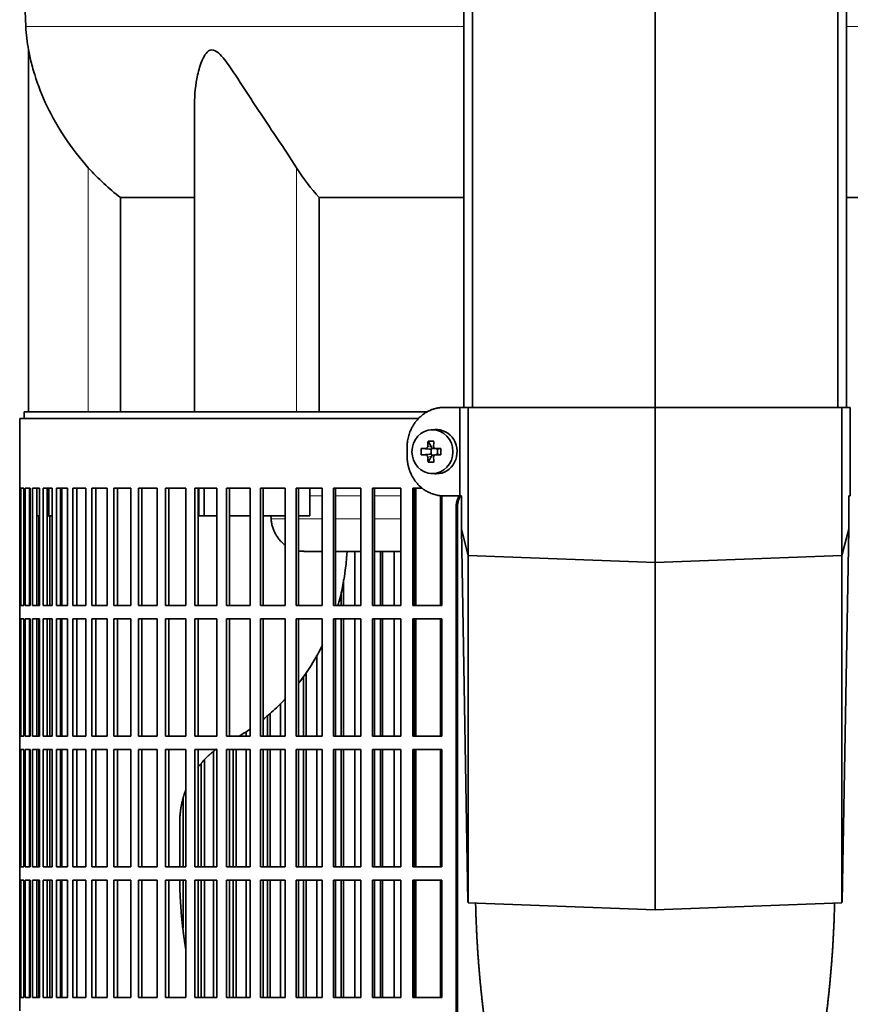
# Model space of a CAD drawing. Header units: millimetres. Extents: x 418 to 1310, y -1666 to 1543.
# Tile 12 of 26: x 425 to 613, y -47 to 176. Entities that reach past the tile are written whole.
import ezdxf

# ---------------------------------------------------------------- set-up
doc = ezdxf.new("R2010")
doc.units = ezdxf.units.MM
for name, color, linetype in [('M5X8_UNI7687', 7, 'Continuous'), ('MID_344-3', 7, 'Continuous'), ('VSI344-454_FILTR', 7, 'Continuous'), ('VSI344-454_SUPPO', 7, 'Continuous'), ('VSI344-454_TERMI', 7, 'Continuous'), ('VSI344_DIFFUSORE', 7, 'Continuous')]:
    doc.layers.add(name, color=color, linetype=linetype)

# ---------------------------------------------------------------- blocks, each defined once
blk = doc.blocks.new('SE')
at = {"layer": 'M5X8_UNI7687', "color": 7, "linetype": 'Continuous', "lineweight": 35}
for p, q in [((518.71, 83.08), (517.86, 83.01)), ((517.22, 80.43), (517.99, 79.13)), ((515.68, 78.79), (517.52, 78.63)), ((517.92, 77.53), (517.92, 78.66)), ((518.09, 78.84), (518.71, 78.84)), ((518.79, 78.83), (519.38, 78.63)), ((519.33, 78.65), (519.33, 77.54)), ((520.07, 78.79), (519.46, 78.63)), ((515.68, 77.4), (517.52, 77.56)), ((517.22, 75.76), (517.99, 77.06)), ((518.74, 77.34), (518.09, 77.34)), ((519.38, 77.56), (518.79, 77.36)), ((520.07, 77.4), (519.46, 77.56)), ((517.86, 73.18), (518.71, 73.11))]:
    blk.add_line(p, q, dxfattribs=at)
at = {"layer": 'M5X8_UNI7687', "color": 4, "linetype": 'Continuous', "lineweight": 9}
for p, q in [((517.52, 78.63), (516.67, 78.8)), ((517.13, 79.3), (517.99, 79.13)), ((518.94, 78.8), (519.46, 78.63)), ((516.67, 77.38), (517.52, 77.56)), ((517.99, 77.06), (517.13, 76.89)), ((519.46, 77.56), (518.94, 77.38))]:
    blk.add_line(p, q, dxfattribs=at)
at = {"layer": 'M5X8_UNI7687', "color": 7, "linetype": 'Continuous', "lineweight": 35}
for centre, radius, start, end in [((526.84, 78.09), 11.19, 176.4519, 183.5481), ((486.12, 78.09), 33.96, 358.8317, 1.1683)]:
    blk.add_arc(centre, radius, start, end, dxfattribs=at)
blk.add_ellipse((518.21, 78.09), major_axis=(0, -4.93), ratio=0.939693, dxfattribs=at)
for centre, major_axis, ratio, start_param, end_param in [((519.07, 78.09), (0, -5), 0.939693, 0, 3.218028), ((521.33, 78.09), (0, 10), 0.422618, 1.335108, 1.449667), ((520.43, 75.03), (-8.99, 2.22), 0.549436, -1.223909, -1.074217), ((521.04, 78.09), (0, 10), 0.258819, 1.335108, 1.449667), ((521.18, 77.94), (-9.99, 0.3), 0.0819, -1.099374, -0.984815), ((517.51, 79.13), (0.805, -0.118), 0.613124, 4.809424, 5.327625), ((517.68, 79.1), (0.03, -0.501), 0.939258, 0.461161, 0.987959), ((517.51, 79.13), (0.521, -0.505), 0.511875, 0.559691, 1.077892), ((521.18, 77.94), (-9.99, 0.3), 0.0819, -1.456192, -1.341632), ((519.46, 79.13), (0.052, 0.506), 0.51441, 3.025925, 3.331693), ((521.18, 78.25), (-9.99, -0.3), 0.0819, 0.984815, 1.099374), ((521.33, 78.09), (0, -10), 0.422618, -1.449667, -1.335108), ((520.43, 81.16), (-8.99, -2.22), 0.549436, 1.074217, 1.223909), ((517.51, 77.06), (0.805, 0.118), 0.613124, 0.95556, 1.473761), ((517.68, 77.09), (0.03, 0.501), 0.939258, 5.295226, 5.822024), ((517.51, 77.06), (0.521, 0.505), 0.511875, 5.205293, 5.723494), ((521.04, 78.09), (0, -10), 0.258819, -1.449667, -1.335108), ((521.18, 78.25), (-9.99, -0.3), 0.0819, 1.341632, 1.456192), ((519.46, 77.06), (0.052, -0.506), 0.51441, 2.951492, 3.25726), ((519.07, 78.09), (0, -5), 0.939693, 6.20675, 6.283185)]:
    blk.add_ellipse(centre, major_axis=major_axis, ratio=ratio, start_param=start_param, end_param=end_param, dxfattribs=at)
for points in [[(516.67, 78.8), (516.68, 78.81), (516.71, 78.81), (516.76, 78.82), (516.8, 78.83), (516.84, 78.84), (516.88, 78.86), (516.92, 78.89), (516.95, 78.92), (516.99, 78.95), (517.02, 78.99), (517.05, 79.03), (517.07, 79.07), (517.09, 79.11), (517.11, 79.16), (517.12, 79.2), (517.13, 79.25), (517.13, 79.29), (517.13, 79.3)], [(518.47, 79.3), (518.47, 79.29), (518.47, 79.25), (518.48, 79.2), (518.49, 79.16), (518.5, 79.11), (518.52, 79.07), (518.54, 79.03), (518.57, 78.99), (518.6, 78.95), (518.63, 78.92), (518.67, 78.89), (518.71, 78.86), (518.75, 78.84), (518.8, 78.83), (518.84, 78.82), (518.89, 78.81), (518.92, 78.81), (518.94, 78.8)], [(517.13, 76.89), (517.13, 76.9), (517.13, 76.94), (517.12, 76.99), (517.11, 77.03), (517.09, 77.08), (517.07, 77.12), (517.05, 77.16), (517.02, 77.2), (516.99, 77.24), (516.95, 77.27), (516.92, 77.3), (516.88, 77.33), (516.84, 77.35), (516.8, 77.36), (516.76, 77.37), (516.71, 77.38), (516.68, 77.38), (516.67, 77.38)], [(518.94, 77.38), (518.92, 77.38), (518.89, 77.38), (518.84, 77.37), (518.8, 77.36), (518.75, 77.35), (518.71, 77.33), (518.67, 77.3), (518.63, 77.27), (518.6, 77.24), (518.57, 77.2), (518.54, 77.16), (518.52, 77.12), (518.5, 77.08), (518.49, 77.03), (518.48, 76.99), (518.47, 76.94), (518.47, 76.9), (518.47, 76.89)]]:
    blk.add_open_spline(points, degree=3, dxfattribs=at)
at = {"layer": 'MID_344-3', "color": 7, "linetype": 'Continuous', "lineweight": 35}
for p, q in [((525.28, 750.09), (525.28, 88.09)), ((527.25, 88.09), (527.25, 750.09)), ((568.49, 88.09), (568.49, 750.09)), ((609.73, 88.09), (609.73, 750.09)), ((611.7, 750.09), (611.7, 88.09))]:
    blk.add_line(p, q, dxfattribs=at)
at = {"layer": 'VSI344-454_FILTR', "color": 7, "linetype": 'Continuous', "lineweight": 35}
for p, q in [((515.03, 85.59), (424.99, 85.59)), ((424.99, 85.59), (424.99, 69.84)), ((424.99, 69.84), (425.12, 69.84)), ((424.99, 43.34), (424.99, 69.84)), ((425.12, 43.34), (425.12, 69.84)), ((425.27, 69.84), (425.89, 69.84)), ((425.27, 43.34), (425.27, 69.84)), ((425.89, 43.34), (425.89, 69.84)), ((426.25, 69.84), (427.35, 69.84)), ((426.25, 43.34), (426.25, 69.84)), ((427.24, 43.34), (427.24, 69.84)), ((427.35, 43.34), (427.35, 69.84)), ((427.92, 69.84), (429.5, 69.84)), ((427.92, 43.34), (427.92, 69.84)), ((428.89, 43.34), (428.89, 69.84)), ((429.5, 43.34), (429.5, 69.84)), ((430.27, 69.84), (432.33, 69.84)), ((430.27, 43.34), (430.27, 69.84)), ((431.23, 43.34), (431.23, 69.84)), ((432.33, 43.34), (432.33, 69.84)), ((433.3, 69.84), (435.82, 69.84)), ((433.3, 43.34), (433.3, 69.84)), ((434.23, 43.34), (434.23, 69.84)), ((435.82, 43.34), (435.82, 69.84)), ((436.99, 69.84), (439.96, 69.84)), ((436.99, 43.34), (436.99, 69.84)), ((437.89, 43.34), (437.89, 69.84)), ((439.96, 43.34), (439.96, 69.84)), ((441.31, 69.84), (444.73, 69.84)), ((441.31, 43.34), (441.31, 69.84)), ((442.19, 43.34), (442.19, 69.84)), ((444.73, 43.34), (444.73, 69.84)), ((446.26, 69.84), (450.09, 69.84)), ((446.26, 43.34), (446.26, 69.84)), ((447.1, 43.34), (447.1, 69.84)), ((450.09, 43.34), (450.09, 69.84)), ((451.8, 69.84), (456.04, 69.84)), ((451.8, 43.34), (451.8, 69.84)), ((452.6, 43.34), (452.6, 69.84)), ((456.04, 43.34), (456.04, 69.84)), ((457.91, 69.84), (462.53, 69.84)), ((457.91, 43.34), (457.91, 69.84)), ((458.67, 43.34), (458.67, 69.84)), ((462.53, 43.34), (462.53, 69.84)), ((464.56, 69.84), (469.54, 69.84)), ((464.56, 43.34), (464.56, 69.84)), ((465.27, 43.34), (465.27, 69.84)), ((469.54, 43.34), (469.54, 69.84)), ((471.72, 69.84), (477.03, 69.84)), ((471.72, 43.34), (471.72, 69.84)), ((472.38, 43.34), (472.38, 69.84)), ((477.03, 43.34), (477.03, 69.84)), ((479.35, 69.84), (484.96, 69.84)), ((479.35, 43.34), (479.35, 69.84)), ((479.95, 43.34), (479.95, 69.84)), ((484.96, 43.34), (484.96, 69.84)), ((487.41, 69.84), (493.31, 69.84)), ((487.41, 43.34), (487.41, 69.84)), ((487.95, 43.34), (487.95, 69.84)), ((493.31, 43.34), (493.31, 69.84)), ((495.86, 69.84), (502.02, 69.84)), ((495.86, 43.34), (495.86, 69.84)), ((496.35, 43.34), (496.35, 69.84)), ((502.02, 43.34), (502.02, 69.84)), ((504.67, 69.84), (511.05, 69.84)), ((504.67, 43.34), (504.67, 69.84)), ((505.1, 43.34), (505.1, 69.84)), ((511.05, 43.34), (511.05, 69.84)), ((513.8, 69.84), (515.92, 69.84)), ((513.8, 43.34), (513.8, 69.84)), ((514.15, 43.34), (514.15, 69.84)), ((520.36, 43.34), (520.36, 68.15)), ((523.55, -205.41), (523.55, 65.59)), ((523.86, -205.41), (523.86, 65.59)), ((429.32, 43.34), (429.32, 63.59)), ((431.8, 43.34), (431.8, 63.59)), ((500.68, 43.34), (500.68, 55.59)), ((506.5, 43.34), (506.5, 55.59)), ((506.95, 43.34), (506.95, 55.59)), ((509.59, 43.34), (509.59, 55.59)), ((498.13, 43.34), (498.13, 49.23)), ((497.62, 43.34), (497.62, 46.47)), ((424.99, 43.34), (425.12, 43.34)), ((424.99, 43.34), (424.99, 40.34)), ((425.27, 43.34), (425.89, 43.34)), ((426.25, 43.34), (427.35, 43.34)), ((427.92, 43.34), (429.5, 43.34)), ((430.27, 43.34), (432.33, 43.34)), ((433.3, 43.34), (435.82, 43.34)), ((436.99, 43.34), (439.96, 43.34)), ((441.31, 43.34), (444.73, 43.34)), ((446.26, 43.34), (450.09, 43.34)), ((451.8, 43.34), (456.04, 43.34)), ((457.91, 43.34), (462.53, 43.34)), ((464.56, 43.34), (469.54, 43.34)), ((471.72, 43.34), (477.03, 43.34)), ((479.35, 43.34), (484.96, 43.34)), ((487.41, 43.34), (493.31, 43.34)), ((495.86, 43.34), (502.02, 43.34)), ((504.67, 43.34), (511.05, 43.34)), ((513.8, 43.34), (520.36, 43.34)), ((424.99, 40.34), (425.12, 40.34)), ((424.99, 13.84), (424.99, 40.34)), ((425.12, 13.84), (425.12, 40.34)), ((425.27, 40.34), (425.89, 40.34)), ((425.27, 13.84), (425.27, 40.34)), ((425.89, 13.84), (425.89, 40.34)), ((426.25, 40.34), (427.35, 40.34)), ((426.25, 13.84), (426.25, 40.34)), ((427.24, 13.84), (427.24, 40.34)), ((427.35, 13.84), (427.35, 40.34)), ((427.92, 40.34), (429.5, 40.34)), ((427.92, 13.84), (427.92, 40.34)), ((428.89, 13.84), (428.89, 40.34)), ((429.32, 13.84), (429.32, 40.34)), ((429.5, 13.84), (429.5, 40.34)), ((430.27, 40.34), (432.33, 40.34)), ((430.27, 13.84), (430.27, 40.34)), ((431.23, 13.84), (431.23, 40.34)), ((431.8, 13.84), (431.8, 40.34)), ((432.33, 13.84), (432.33, 40.34)), ((433.3, 40.34), (435.82, 40.34)), ((433.3, 13.84), (433.3, 40.34)), ((434.23, 13.84), (434.23, 40.34)), ((435.82, 13.84), (435.82, 40.34)), ((436.99, 40.34), (439.96, 40.34)), ((436.99, 13.84), (436.99, 40.34)), ((437.89, 13.84), (437.89, 40.34)), ((439.96, 13.84), (439.96, 40.34)), ((441.31, 40.34), (444.73, 40.34)), ((441.31, 13.84), (441.31, 40.34)), ((442.19, 13.84), (442.19, 40.34)), ((444.73, 13.84), (444.73, 40.34)), ((446.26, 40.34), (450.09, 40.34)), ((446.26, 13.84), (446.26, 40.34)), ((447.1, 13.84), (447.1, 40.34)), ((450.09, 13.84), (450.09, 40.34)), ((451.8, 40.34), (456.04, 40.34)), ((451.8, 13.84), (451.8, 40.34)), ((452.6, 13.84), (452.6, 40.34)), ((456.04, 13.84), (456.04, 40.34)), ((457.91, 40.34), (462.53, 40.34)), ((457.91, 13.84), (457.91, 40.34)), ((458.67, 13.84), (458.67, 40.34)), ((462.53, 13.84), (462.53, 40.34)), ((464.56, 40.34), (469.54, 40.34)), ((464.56, 13.84), (464.56, 40.34)), ((465.27, 13.84), (465.27, 40.34)), ((469.54, 13.84), (469.54, 40.34)), ((471.72, 40.34), (477.03, 40.34)), ((471.72, 13.84), (471.72, 40.34)), ((472.38, 13.84), (472.38, 40.34)), ((477.03, 13.84), (477.03, 40.34)), ((479.35, 40.34), (484.96, 40.34)), ((479.35, 13.84), (479.35, 40.34)), ((479.95, 13.84), (479.95, 40.34)), ((484.96, 13.84), (484.96, 40.34)), ((487.41, 40.34), (493.31, 40.34)), ((487.41, 13.84), (487.41, 40.34)), ((487.95, 13.84), (487.95, 40.34)), ((493.31, 13.84), (493.31, 40.34)), ((495.86, 40.34), (502.02, 40.34)), ((495.86, 13.84), (495.86, 40.34)), ((496.35, 13.84), (496.35, 40.34)), ((497.62, 13.84), (497.62, 40.34)), ((498.13, 13.84), (498.13, 40.34)), ((500.68, 13.84), (500.68, 40.34)), ((502.02, 13.84), (502.02, 40.34)), ((504.67, 40.34), (511.05, 40.34)), ((504.67, 13.84), (504.67, 40.34)), ((505.1, 13.84), (505.1, 40.34)), ((506.5, 13.84), (506.5, 40.34)), ((506.95, 13.84), (506.95, 40.34)), ((509.59, 13.84), (509.59, 40.34)), ((511.05, 13.84), (511.05, 40.34)), ((513.8, 40.34), (520.36, 40.34)), ((513.8, 13.84), (513.8, 40.34)), ((514.15, 13.84), (514.15, 40.34)), ((520.36, 13.84), (520.36, 40.34)), ((492.1, 13.84), (492.1, 32.1)), ((489.09, 13.84), (489.09, 27.35)), ((489.66, 13.84), (489.66, 28.22)), ((483.9, 13.84), (483.9, 21.27)), ((480.94, 13.84), (480.94, 18.47)), ((481.57, 13.84), (481.57, 19.03)), ((424.99, 13.84), (425.12, 13.84)), ((424.99, 13.84), (424.99, 10.84)), ((425.27, 13.84), (425.89, 13.84)), ((426.25, 13.84), (427.35, 13.84)), ((427.92, 13.84), (429.5, 13.84)), ((430.27, 13.84), (432.33, 13.84)), ((433.3, 13.84), (435.82, 13.84)), ((436.99, 13.84), (439.96, 13.84)), ((441.31, 13.84), (444.73, 13.84)), ((446.26, 13.84), (450.09, 13.84)), ((451.8, 13.84), (456.04, 13.84)), ((457.91, 13.84), (462.53, 13.84)), ((464.56, 13.84), (469.54, 13.84)), ((471.72, 13.84), (477.03, 13.84)), ((476.11, 13.84), (476.11, 14.9)), ((479.35, 13.84), (484.96, 13.84)), ((487.41, 13.84), (493.31, 13.84)), ((495.86, 13.84), (502.02, 13.84)), ((504.67, 13.84), (511.05, 13.84)), ((513.8, 13.84), (520.36, 13.84)), ((424.99, 10.84), (425.12, 10.84)), ((424.99, -15.66), (424.99, 10.84)), ((425.12, -15.66), (425.12, 10.84)), ((425.27, 10.84), (425.89, 10.84)), ((425.27, -15.66), (425.27, 10.84)), ((425.89, -15.66), (425.89, 10.84)), ((426.25, 10.84), (427.35, 10.84)), ((426.25, -15.66), (426.25, 10.84)), ((427.24, -15.66), (427.24, 10.84)), ((427.35, -15.66), (427.35, 10.84)), ((427.92, 10.84), (429.5, 10.84)), ((427.92, -15.66), (427.92, 10.84)), ((428.89, -15.66), (428.89, 10.84)), ((429.32, -15.66), (429.32, 10.84)), ((429.5, -15.66), (429.5, 10.84)), ((430.27, 10.84), (432.33, 10.84)), ((430.27, -15.66), (430.27, 10.84)), ((431.23, -15.66), (431.23, 10.84)), ((431.8, -15.66), (431.8, 10.84)), ((432.33, -15.66), (432.33, 10.84)), ((433.3, 10.84), (435.82, 10.84)), ((433.3, -15.66), (433.3, 10.84)), ((434.23, -15.66), (434.23, 10.84)), ((435.82, -15.66), (435.82, 10.84)), ((436.99, 10.84), (439.96, 10.84)), ((436.99, -15.66), (436.99, 10.84)), ((437.89, -15.66), (437.89, 10.84)), ((439.96, -15.66), (439.96, 10.84)), ((441.31, 10.84), (444.73, 10.84)), ((441.31, -15.66), (441.31, 10.84)), ((442.19, -15.66), (442.19, 10.84)), ((444.73, -15.66), (444.73, 10.84)), ((446.26, 10.84), (450.09, 10.84)), ((446.26, -15.66), (446.26, 10.84)), ((447.1, -15.66), (447.1, 10.84)), ((450.09, -15.66), (450.09, 10.84)), ((451.8, 10.84), (456.04, 10.84)), ((451.8, -15.66), (451.8, 10.84)), ((452.6, -15.66), (452.6, 10.84)), ((456.04, -15.66), (456.04, 10.84)), ((457.91, 10.84), (462.53, 10.84)), ((457.91, -15.66), (457.91, 10.84)), ((458.67, -15.66), (458.67, 10.84)), ((462.53, -15.66), (462.53, 10.84)), ((464.56, 10.84), (469.54, 10.84)), ((464.56, -15.66), (464.56, 10.84)), ((465.27, -15.66), (465.27, 10.84)), ((468.76, -15.66), (468.76, 10.38)), ((469.54, -15.66), (469.54, 10.84)), ((471.72, 10.84), (477.03, 10.84)), ((471.72, -15.66), (471.72, 10.84)), ((472.38, -15.66), (472.38, 10.84)), ((473.23, -15.66), (473.23, 10.84)), ((473.91, -15.66), (473.91, 10.84)), ((476.11, -15.66), (476.11, 10.84)), ((477.03, -15.66), (477.03, 10.84)), ((479.35, 10.84), (484.96, 10.84)), ((479.35, -15.66), (479.35, 10.84)), ((479.95, -15.66), (479.95, 10.84)), ((480.94, -15.66), (480.94, 10.84)), ((481.57, -15.66), (481.57, 10.84)), ((483.9, -15.66), (483.9, 10.84)), ((484.96, -15.66), (484.96, 10.84)), ((487.41, 10.84), (493.31, 10.84)), ((487.41, -15.66), (487.41, 10.84)), ((487.95, -15.66), (487.95, 10.84)), ((489.09, -15.66), (489.09, 10.84)), ((489.66, -15.66), (489.66, 10.84)), ((492.1, -15.66), (492.1, 10.84)), ((493.31, -15.66), (493.31, 10.84)), ((495.86, 10.84), (502.02, 10.84)), ((495.86, -15.66), (495.86, 10.84)), ((496.35, -15.66), (496.35, 10.84)), ((497.62, -15.66), (497.62, 10.84)), ((498.13, -15.66), (498.13, 10.84)), ((500.68, -15.66), (500.68, 10.84)), ((502.02, -15.66), (502.02, 10.84)), ((504.67, 10.84), (511.05, 10.84)), ((504.67, -15.66), (504.67, 10.84)), ((505.1, -15.66), (505.1, 10.84)), ((506.5, -15.66), (506.5, 10.84)), ((506.95, -15.66), (506.95, 10.84)), ((509.59, -15.66), (509.59, 10.84)), ((511.05, -15.66), (511.05, 10.84)), ((513.8, 10.84), (520.36, 10.84)), ((513.8, -15.66), (513.8, 10.84)), ((514.15, -15.66), (514.15, 10.84)), ((520.36, -15.66), (520.36, 10.84)), ((465.97, -15.66), (465.97, 7.69)), ((466.7, -15.66), (466.7, 8.49)), ((461.9, -15.66), (461.9, -0.06)), ((424.99, -15.66), (425.12, -15.66)), ((424.99, -15.66), (424.99, -18.66)), ((425.27, -15.66), (425.89, -15.66)), ((426.25, -15.66), (427.35, -15.66)), ((427.92, -15.66), (429.5, -15.66)), ((430.27, -15.66), (432.33, -15.66)), ((433.3, -15.66), (435.82, -15.66)), ((436.99, -15.66), (439.96, -15.66)), ((441.31, -15.66), (444.73, -15.66)), ((446.26, -15.66), (450.09, -15.66)), ((451.8, -15.66), (456.04, -15.66)), ((457.91, -15.66), (462.53, -15.66)), ((464.56, -15.66), (469.54, -15.66)), ((471.72, -15.66), (477.03, -15.66)), ((479.35, -15.66), (484.96, -15.66)), ((487.41, -15.66), (493.31, -15.66)), ((495.86, -15.66), (502.02, -15.66)), ((504.67, -15.66), (511.05, -15.66)), ((513.8, -15.66), (520.36, -15.66)), ((424.99, -18.66), (425.12, -18.66)), ((424.99, -45.16), (424.99, -18.66)), ((425.12, -45.16), (425.12, -18.66)), ((425.27, -18.66), (425.89, -18.66)), ((425.27, -45.16), (425.27, -18.66)), ((425.89, -45.16), (425.89, -18.66)), ((426.25, -18.66), (427.35, -18.66)), ((426.25, -45.16), (426.25, -18.66)), ((427.24, -45.16), (427.24, -18.66)), ((427.35, -45.16), (427.35, -18.66)), ((427.92, -18.66), (429.5, -18.66)), ((427.92, -45.16), (427.92, -18.66)), ((428.89, -45.16), (428.89, -18.66)), ((429.32, -45.16), (429.32, -18.66)), ((429.5, -45.16), (429.5, -18.66)), ((430.27, -18.66), (432.33, -18.66)), ((430.27, -45.16), (430.27, -18.66)), ((431.23, -45.16), (431.23, -18.66)), ((431.8, -45.16), (431.8, -18.66)), ((432.33, -45.16), (432.33, -18.66)), ((433.3, -18.66), (435.82, -18.66)), ((433.3, -45.16), (433.3, -18.66)), ((434.23, -45.16), (434.23, -18.66)), ((435.82, -45.16), (435.82, -18.66)), ((436.99, -18.66), (439.96, -18.66)), ((436.99, -45.16), (436.99, -18.66)), ((437.89, -45.16), (437.89, -18.66)), ((439.96, -45.16), (439.96, -18.66)), ((441.31, -18.66), (444.73, -18.66)), ((441.31, -45.16), (441.31, -18.66)), ((442.19, -45.16), (442.19, -18.66)), ((444.73, -45.16), (444.73, -18.66)), ((446.26, -18.66), (450.09, -18.66)), ((446.26, -45.16), (446.26, -18.66)), ((447.1, -45.16), (447.1, -18.66)), ((450.09, -45.16), (450.09, -18.66)), ((451.8, -18.66), (456.04, -18.66)), ((451.8, -45.16), (451.8, -18.66)), ((452.6, -45.16), (452.6, -18.66)), ((456.04, -45.16), (456.04, -18.66)), ((457.91, -18.66), (462.53, -18.66)), ((457.91, -45.16), (457.91, -18.66)), ((458.67, -45.16), (458.67, -18.66)), ((461.9, -29.42), (461.9, -18.66)), ((462.53, -45.16), (462.53, -18.66)), ((464.56, -18.66), (469.54, -18.66)), ((464.56, -45.16), (464.56, -18.66)), ((465.27, -45.16), (465.27, -18.66)), ((465.97, -45.16), (465.97, -18.66)), ((466.7, -45.16), (466.7, -18.66)), ((468.76, -45.16), (468.76, -18.66)), ((469.54, -45.16), (469.54, -18.66)), ((471.72, -18.66), (477.03, -18.66)), ((471.72, -45.16), (471.72, -18.66)), ((472.38, -45.16), (472.38, -18.66)), ((473.23, -45.16), (473.23, -18.66)), ((473.91, -45.16), (473.91, -18.66)), ((476.11, -45.16), (476.11, -18.66)), ((477.03, -45.16), (477.03, -18.66)), ((479.35, -18.66), (484.96, -18.66)), ((479.35, -45.16), (479.35, -18.66)), ((479.95, -45.16), (479.95, -18.66)), ((480.94, -45.16), (480.94, -18.66)), ((481.57, -45.16), (481.57, -18.66)), ((483.9, -45.16), (483.9, -18.66)), ((484.96, -45.16), (484.96, -18.66)), ((487.41, -18.66), (493.31, -18.66)), ((487.41, -45.16), (487.41, -18.66)), ((487.95, -45.16), (487.95, -18.66)), ((489.09, -45.16), (489.09, -18.66)), ((489.66, -45.16), (489.66, -18.66)), ((492.1, -45.16), (492.1, -18.66)), ((493.31, -45.16), (493.31, -18.66)), ((495.86, -18.66), (502.02, -18.66)), ((495.86, -45.16), (495.86, -18.66)), ((496.35, -45.16), (496.35, -18.66)), ((497.62, -45.16), (497.62, -18.66)), ((498.13, -45.16), (498.13, -18.66)), ((500.68, -45.16), (500.68, -18.66)), ((502.02, -45.16), (502.02, -18.66)), ((504.67, -18.66), (511.05, -18.66)), ((504.67, -45.16), (504.67, -18.66)), ((505.1, -45.16), (505.1, -18.66)), ((506.5, -45.16), (506.5, -18.66)), ((506.95, -45.16), (506.95, -18.66)), ((509.59, -45.16), (509.59, -18.66)), ((511.05, -45.16), (511.05, -18.66)), ((513.8, -18.66), (520.36, -18.66)), ((513.8, -45.16), (513.8, -18.66)), ((514.15, -45.16), (514.15, -18.66)), ((520.36, -45.16), (520.36, -18.66)), ((424.99, -45.16), (425.12, -45.16)), ((424.99, -45.16), (424.99, -48.16)), ((425.27, -45.16), (425.89, -45.16)), ((426.25, -45.16), (427.35, -45.16)), ((427.92, -45.16), (429.5, -45.16)), ((430.27, -45.16), (432.33, -45.16)), ((433.3, -45.16), (435.82, -45.16)), ((436.99, -45.16), (439.96, -45.16)), ((441.31, -45.16), (444.73, -45.16)), ((446.26, -45.16), (450.09, -45.16)), ((451.8, -45.16), (456.04, -45.16)), ((457.91, -45.16), (462.53, -45.16)), ((464.56, -45.16), (469.54, -45.16)), ((471.72, -45.16), (477.03, -45.16)), ((479.35, -45.16), (484.96, -45.16)), ((487.41, -45.16), (493.31, -45.16)), ((495.86, -45.16), (502.02, -45.16)), ((504.67, -45.16), (511.05, -45.16)), ((513.8, -45.16), (520.36, -45.16))]:
    blk.add_line(p, q, dxfattribs=at)
at = {"layer": 'VSI344-454_FILTR', "color": 4, "linetype": 'Continuous', "lineweight": 9}
blk.add_line((523.55, 65.59), (523.86, 65.59), dxfattribs=at)
at = {"layer": 'VSI344-454_FILTR', "color": 7, "linetype": 'Continuous', "lineweight": 35}
for points, knots in [([(523.55, 65.59), (523.55, 65.67), (523.55, 65.81), (523.57, 66.03), (523.59, 66.25), (523.62, 66.46), (523.66, 66.68), (523.71, 66.89), (523.77, 67.1), (523.84, 67.3), (523.97, 67.66), (524.1, 67.94), (524.21, 68.14)], [0, 0, 0, 0, 0.027983, 0.0557899, 0.0834734, 0.1110867, 0.1386835, 0.1663177, 0.1940428, 0.2219119, 0.2499772, 0.3401037, 0.3401037, 0.3401037, 0.3401037]), ([(524.58, 68.24), (524.45, 68.01), (524.27, 67.64), (524.09, 67.14), (523.99, 66.76), (523.92, 66.38), (523.87, 65.99), (523.87, 65.73), (523.86, 65.59)], [0.6449979, 0.6449979, 0.6449979, 0.6449979, 0.7500173, 0.8003848, 0.8502554, 0.8999393, 0.9497504, 1, 1, 1, 1])]:
    blk.add_open_spline(points, degree=3, knots=knots, dxfattribs=at)
at = {"layer": 'VSI344-454_SUPPO', "color": 7, "linetype": 'Continuous', "lineweight": 35}
for p, q in [((517.06, 87.09), (425.99, 87.09)), ((425.99, 87.09), (425.99, 85.59)), ((431.58, 63.59), (431.58, 69.84)), ((434.49, 43.34), (434.49, 69.84)), ((465.42, 63.59), (465.42, 69.84)), ((466.63, 63.59), (466.63, 69.84)), ((490.54, 63.59), (490.54, 69.84)), ((514.42, 43.34), (514.42, 69.84)), ((520.02, 43.34), (520.02, 68.18)), ((427.24, 63.59), (427.35, 63.59)), ((428.89, 63.59), (429.5, 63.59)), ((431.23, 63.59), (431.58, 63.59)), ((431.58, 63.59), (432.33, 63.59)), ((434.23, 63.59), (434.49, 63.59)), ((465.42, 63.59), (466.63, 63.59)), ((466.63, 63.59), (469.54, 63.59)), ((472.38, 63.59), (477.03, 63.59)), ((479.95, 63.59), (484.96, 63.59)), ((481.77, 62.9), (481.71, 63.59)), ((487.95, 63.59), (490.54, 63.59)), ((489.13, 55.59), (493.31, 55.59)), ((496.35, 55.59), (502.02, 55.59)), ((505.1, 55.59), (511.05, 55.59)), ((514.15, 55.59), (514.42, 55.59)), ((434.49, 13.84), (434.49, 40.34)), ((514.42, 13.84), (514.42, 40.34)), ((520.02, 13.84), (520.02, 40.34)), ((434.49, -15.66), (434.49, 10.84)), ((514.42, -15.66), (514.42, 10.84)), ((520.02, -15.66), (520.02, 10.84)), ((461.13, -15.66), (461.13, -5.76)), ((434.49, -45.16), (434.49, -18.66)), ((514.42, -45.16), (514.42, -18.66)), ((520.02, -45.16), (520.02, -18.66))]:
    blk.add_line(p, q, dxfattribs=at)
at = {"layer": 'VSI344-454_SUPPO', "color": 4, "linetype": 'Continuous', "lineweight": 9}
for p, q in [((493.31, 68.12), (490.54, 68.12)), ((502.02, 68.12), (496.35, 68.12)), ((511.05, 68.12), (505.1, 68.12)), ((514.42, 68.12), (514.15, 68.12)), ((481.77, 62.9), (484.96, 62.9)), ((487.95, 62.9), (493.31, 62.9)), ((496.35, 62.9), (502.02, 62.9)), ((505.1, 62.9), (511.05, 62.9)), ((514.15, 62.9), (514.42, 62.9))]:
    blk.add_line(p, q, dxfattribs=at)
at = {"layer": 'VSI344-454_SUPPO', "color": 7, "linetype": 'Continuous', "lineweight": 35}
for points, degree, knots in [([(481.77, 62.9), (481.8, 62.61), (481.86, 62.03), (482.07, 61.16), (482.37, 60.32), (482.77, 59.49), (483.25, 58.71), (483.84, 57.98), (484.42, 57.42), (484.81, 57.1), (484.96, 56.99)], 3, [0, 0, 0, 0, 0.0417365, 0.0843208, 0.127753, 0.1720331, 0.2171609, 0.2631364, 0.3099596, 0.3384804, 0.3384804, 0.3384804, 0.3384804]), ([(498.93, 55.59), (498.72, 51.77), (498.12, 48.02), (497.04, 44.01), (496.95, 43.67), (496.85, 43.32)], 3, [0.0517388, 0.0517388, 0.0517388, 0.0517388, 0.25, 0.25, 0.2684606, 0.2684606, 0.2684606, 0.2684606]), ([(493.37, 34.41), (492.83, 33.33), (492.26, 32.26), (490.55, 29.35), (489.32, 27.53), (487.99, 25.82)], 3, [0.4358245, 0.4358245, 0.4358245, 0.4358245, 0.5, 0.5, 0.6155764, 0.6155764, 0.6155764, 0.6155764]), ([(484.98, 22.28), (484.33, 21.59), (483.67, 20.92), (482.02, 19.36), (481.02, 18.49), (479.99, 17.65)], 3, [0.6987897, 0.6987897, 0.6987897, 0.6987897, 0.75, 0.75, 0.8223069, 0.8223069, 0.8223069, 0.8223069]), ([(465.25, 6.83), (466.23, 8.15), (467.44, 9.29), (468.42, 10.23), (469.51, 11)], 2, [0.6005011, 0.6005011, 0.6005011, 0.75, 0.75, 0.875, 0.875, 0.875]), ([(461.13, -5.76), (461.13, -2.9), (461.87, -0.18), (462.14, 0.83), (462.5, 1.79)], 2, [0, 0, 0, 0.25, 0.25, 0.3403799, 0.3403799, 0.3403799]), ([(462.5, -34.23), (462.21, -32.47), (461.97, -30.68), (461.2, -24.7), (461.13, -18.66)], 2, [0.6816481, 0.6816481, 0.6816481, 0.75, 0.75, 0.9800661, 0.9800661, 0.9800661]), ([(533.7, -70.6), (532.28, -64.66), (531.19, -58.29), (530.1, -51.89), (529.36, -45.17), (528.62, -38.46), (528.25, -31.52), (528.04, -27.67), (527.95, -23.8)], 2, [0, 0, 0, 0.25, 0.25, 0.5, 0.5, 0.75, 0.75, 0.8891852, 0.8891852, 0.8891852]), ([(609.03, -23.8), (608.94, -27.67), (608.73, -31.52), (608.36, -38.46), (607.62, -45.17), (606.88, -51.89), (605.79, -58.29), (604.7, -64.66), (603.28, -70.6)], 2, [0.1108193, 0.1108193, 0.1108193, 0.25, 0.25, 0.5, 0.5, 0.75, 0.75, 1, 1, 1])]:
    blk.add_open_spline(points, degree=degree, knots=knots, dxfattribs=at)
for points in [[(487.94, 55.7), (488.37, 55.63), (488.81, 55.59), (489.24, 55.6)], [(477.03, 15.46), (476.16, 14.87), (475.26, 14.3), (474.35, 13.76)]]:
    blk.add_open_spline(points, degree=3, dxfattribs=at)
at = {"layer": 'VSI344-454_TERMI', "color": 7, "linetype": 'Continuous', "lineweight": 35}
for p, q in [((520.9, 88.09), (524.4, 88.09)), ((524.4, 88.09), (526.31, 88.09)), ((524.4, 68.09), (524.4, 88.09)), ((526.31, 88.09), (568.49, 88.09)), ((526.31, 54.68), (526.31, 88.09)), ((568.49, 88.09), (610.67, 88.09)), ((568.49, 53.09), (568.49, 88.09)), ((610.67, 88.09), (612.58, 88.09)), ((610.67, 54.68), (610.67, 88.09)), ((612.58, 88.09), (612.58, 68.09)), ((512.49, 79.09), (512.49, 77.09)), ((520.9, 68.09), (524.4, 68.09)), ((524.4, 68.09), (524.76, 68.09)), ((524.76, 60.6), (524.76, 68.09)), ((612.22, 60.6), (612.22, 68.09)), ((612.58, 68.09), (612.22, 68.09)), ((524.76, 60.6), (526.31, 54.68)), ((526.23, -23.44), (524.76, 60.6)), ((610.67, 54.68), (612.22, 60.6)), ((610.75, -23.44), (612.22, 60.6)), ((526.31, 54.68), (568.49, 53.09)), ((526.31, 54.68), (526.31, -23.73)), ((568.49, 53.09), (610.67, 54.68)), ((610.67, 54.68), (610.67, -23.73)), ((568.49, 53.09), (568.49, -25.31)), ((526.31, -23.73), (526.23, -23.44)), ((568.49, -25.31), (526.31, -23.73)), ((610.67, -23.73), (568.49, -25.31)), ((610.75, -23.44), (610.67, -23.73))]:
    blk.add_line(p, q, dxfattribs=at)
for points, knots in [([(520.9, 88.09), (520.8, 88.09), (520.62, 88.09), (520.34, 88.08), (520.06, 88.05), (519.79, 88.02), (519.52, 87.98), (519.25, 87.93), (518.98, 87.87), (518.72, 87.8), (518.45, 87.72), (518.19, 87.63), (517.93, 87.53), (517.5, 87.35), (516.92, 87.06), (516.21, 86.61), (515.55, 86.08), (514.93, 85.48), (514.38, 84.83), (513.89, 84.11), (513.46, 83.36), (513.15, 82.64), (512.93, 82), (512.77, 81.43), (512.64, 80.86), (512.56, 80.28), (512.5, 79.69), (512.49, 79.29), (512.49, 79.09)], [0, 0, 0, 0, 0.020905, 0.041705, 0.062421, 0.083075, 0.103688, 0.124284, 0.144884, 0.165511, 0.186186, 0.206932, 0.227771, 0.248723, 0.310801, 0.372931, 0.435895, 0.498659, 0.561404, 0.62443, 0.686816, 0.749074, 0.79132, 0.833156, 0.874759, 0.916313, 0.958, 1, 1, 1, 1]), ([(512.49, 77.09), (512.49, 77), (512.49, 76.8), (512.51, 76.5), (512.53, 76.21), (512.56, 75.91), (512.6, 75.62), (512.65, 75.33), (512.71, 75.05), (512.77, 74.76), (512.85, 74.48), (512.93, 74.2), (513.02, 73.92), (513.19, 73.46), (513.46, 72.83), (513.89, 72.08), (514.38, 71.36), (514.93, 70.71), (515.55, 70.11), (516.21, 69.58), (516.92, 69.13), (517.59, 68.8), (518.19, 68.56), (518.71, 68.39), (519.25, 68.26), (519.79, 68.16), (520.34, 68.11), (520.71, 68.1), (520.9, 68.09)], [0, 0, 0, 0, 0.021051, 0.042001, 0.062873, 0.08369, 0.104474, 0.125249, 0.146036, 0.166859, 0.18774, 0.208703, 0.229768, 0.250959, 0.313199, 0.375603, 0.438616, 0.501374, 0.564129, 0.627102, 0.689223, 0.75131, 0.793093, 0.834507, 0.875728, 0.916932, 0.958298, 1, 1, 1, 1])]:
    blk.add_open_spline(points, degree=3, knots=knots, dxfattribs=at)
at = {"layer": 'VSI344_DIFFUSORE', "color": 4, "linetype": 'Continuous', "lineweight": 9}
for p, q in [((426.36, 174.1), (525.28, 174.1)), ((611.7, 174.1), (704.29, 174.1)), ((440.49, 87.09), (440.49, 142.2)), ((487.53, 87.09), (487.53, 142.2))]:
    blk.add_line(p, q, dxfattribs=at)
at = {"layer": 'VSI344_DIFFUSORE', "color": 7, "linetype": 'Continuous', "lineweight": 35}
for p, q in [((426.99, 168.78), (426.99, 87.09)), ((464.48, 156.59), (464.48, 87.09)), ((447.74, 135.47), (464.48, 135.47)), ((447.74, 87.09), (447.74, 135.47)), ((492.65, 135.47), (525.28, 135.47)), ((492.65, 87.09), (492.65, 135.47)), ((611.7, 135.47), (644.33, 135.47))]:
    blk.add_line(p, q, dxfattribs=at)
for centre, radius, start, end in [((476.16, 177.53), 49.92, 152.418, 183.9452), ((479.73, 177.78), 53.5, 183.9452, 189.6895)]:
    blk.add_arc(centre, radius, start, end, dxfattribs=at)
for points, knots in [([(440.49, 142.2), (438.55, 144.36), (436.81, 146.61), (433.69, 151.27), (432.34, 153.66), (430.06, 158.43), (429.12, 160.84), (428.01, 164.4), (427.7, 165.57), (427.32, 167.17), (427.21, 167.68), (427.05, 168.5), (426.99, 168.81), (426.99, 168.81)], [0, 0, 0, 0, 0.125, 0.125, 0.25, 0.25, 0.375, 0.375, 0.4375, 0.4375, 0.46875, 0.46875, 0.4987011, 0.4987011, 0.4987011, 0.4987011]), ([(487.53, 142.2), (486.16, 144.36), (484.64, 146.61), (481.51, 151.27), (479.9, 153.66), (476.76, 158.43), (475.21, 160.84), (472.85, 164.4), (472.06, 165.57), (470.81, 167.17), (470.37, 167.68), (469.42, 168.52), (468.88, 168.83), (467.86, 168.78), (467.43, 168.43), (466.74, 167.57), (466.47, 167.05), (465.76, 165.44), (465.43, 164.27), (464.7, 160.97), (464.48, 158.77), (464.48, 156.59)], [0, 0, 0, 0, 0.125, 0.125, 0.25, 0.25, 0.375, 0.375, 0.4375, 0.4375, 0.46875, 0.46875, 0.5, 0.5, 0.53125, 0.53125, 0.5625, 0.5625, 0.625, 0.625, 0.7389823, 0.7389823, 0.7389823, 0.7389823])]:
    blk.add_open_spline(points, degree=3, knots=knots, dxfattribs=at)
for points in [[(447.74, 135.47), (445.12, 137.49), (442.7, 139.73), (440.49, 142.2)], [(492.65, 135.47), (490.8, 137.49), (489.09, 139.73), (487.53, 142.2)]]:
    blk.add_open_spline(points, degree=3, dxfattribs=at)

msp = doc.modelspace()

# ---------------------------------------------------------------- block references
msp.add_blockref('SE', (0, 0))

doc.saveas('drawing.dxf')
